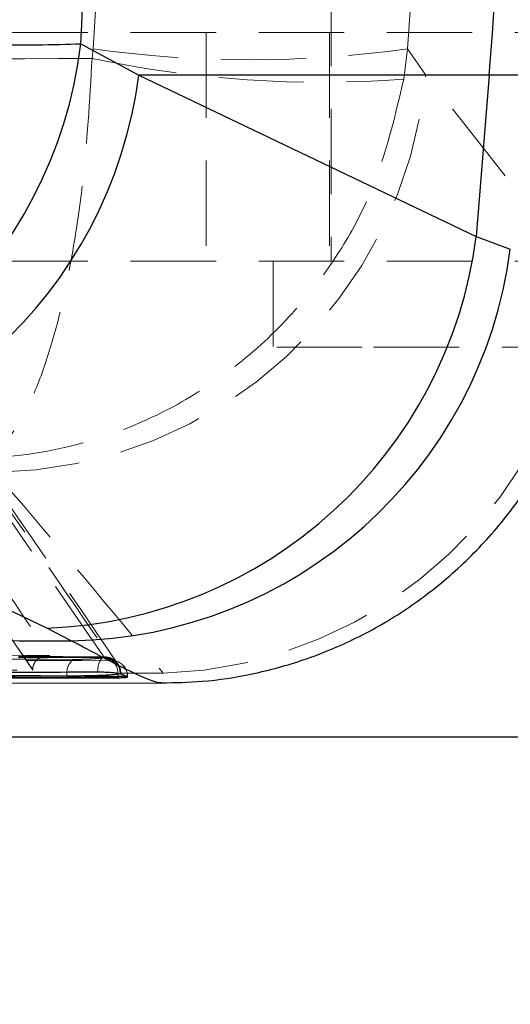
# Model space of a CAD drawing. Header units: millimetres. Extents: x 43 to 401, y 20 to 284.
# Tile 6 of 20: x 189.11 to 196.4, y 47.07 to 61.72. Entities that reach past the tile are written whole.
import ezdxf

# ---------------------------------------------------------------- set-up
doc = ezdxf.new("R2010")
doc.units = ezdxf.units.MM
doc.linetypes.add('HIDDEN', pattern=[1.905, 1.27, -0.635])
doc.layers.add('FORMATO', color=179, linetype='Continuous')
doc.styles.add('SLDTEXTSTYLE0', font='TXT', dxfattribs={"width": 0.75})
doc.dimstyles.new('SLDDIMSTYLE3', dxfattribs={"dimtxt": 3.5, "dimasz": 3.302, "dimexe": 0, "dimexo": 0.0625, "dimgap": 0.875, "dimtad": 1, "dimlfac": 1.25, "dimrnd": 1e-09, "dimzin": 12, "dimdsep": 46, "dimtxsty": 'SLDTEXTSTYLE0', "dimsah": 1, "dimcen": 0.09, "dimadec": 0, "dimazin": 3, "dimtfac": 1, "dimtofl": 0, "dimtmove": 0, "dimatfit": 3, "dimfxl": 0, "dimfrac": 2, "dimtolj": 1, "dimtzin": 12, "dimarcsym": 0})

# ---------------------------------------------------------------- blocks, each defined once
blk = doc.blocks.new('_D_8')
at = {"layer": 'FORMATO'}
for p, q in [((213.113, 87.85), (213.113, 98.436)), ((180.316, 87.85), (214.113, 87.85)), ((213.113, 87.85), (213.113, 43.849)), ((180.316, 43.849), (214.113, 43.849))]:
    blk.add_line(p, q, dxfattribs=at)
for points in [[(213.113, 87.85), (212.605, 84.548), (213.621, 84.548)], [(213.113, 43.849), (213.621, 47.151), (212.605, 47.151)]]:
    blk.add_solid(points, dxfattribs=at)
at = {"layer": 'FORMATO', "insert": (208.601, 93.264), "char_height": 3.5, "attachment_point": 1, "rotation": 90, "style": 'SLDTEXTSTYLE0'}
blk.add_mtext('55', dxfattribs=at)
blk = doc.blocks.new('_D_9')
at = {"layer": 'FORMATO'}
for p, q in [((201.918, 80.65), (201.918, 98.436)), ((186.516, 80.65), (202.918, 80.65)), ((201.918, 80.65), (201.918, 51.049)), ((186.516, 51.049), (202.918, 51.049))]:
    blk.add_line(p, q, dxfattribs=at)
for points in [[(201.918, 80.65), (201.41, 77.348), (202.426, 77.348)], [(201.918, 51.049), (202.426, 54.351), (201.41, 54.351)]]:
    blk.add_solid(points, dxfattribs=at)
at = {"layer": 'FORMATO', "insert": (197.406, 93.264), "char_height": 3.5, "attachment_point": 1, "rotation": 90, "style": 'SLDTEXTSTYLE0'}
blk.add_mtext('37', dxfattribs=at)

msp = doc.modelspace()

# ---------------------------------------------------------------- linework, layer by layer
at = {"color": 7, "linetype": 'HIDDEN', "lineweight": 18}
for p, q in [((193.74097, 73.729441), (193.74097, 58.12944)), ((188.852034, 61.529441), (198.03566, 61.529441)), ((191.881394, 61.529441), (191.881394, 58.12944)), ((193.715969, 61.529441), (193.715969, 58.12944)), ((190.197708, 61.287091), (190.183379, 61.145226)), ((194.871473, 61.287091), (194.818565, 60.837435)), ((195.145914, 60.897189), (194.871473, 61.287091)), ((195.145914, 60.897189), (197.953492, 60.897189)), ((197.507632, 57.900462), (195.145914, 60.897189)), ((188.852034, 58.12944), (197.741744, 58.12944)), ((192.875969, 58.12944), (192.875969, 56.84944)), ((194.201445, 56.84944), (192.875969, 56.84944)), ((197.545066, 56.84944), (194.201445, 56.84944)), ((190.356977, 52.240381), (188.21138, 55.374908)), ((189.30029, 52.040003), (187.237914, 55.068561)), ((190.359767, 52.236458), (190.356977, 52.240381)), ((190.445216, 52.217094), (190.45531, 52.21315)), ((190.510946, 52.200931), (190.447207, 52.226313)), ((189.30029, 52.040003), (189.300336, 52.047285)), ((190.567708, 52.131643), (190.565882, 52.134294)), ((190.573828, 52.122223), (190.567717, 52.131582)), ((189.811733, 51.941543), (189.811733, 51.958051)), ((190.590547, 51.988388), (190.600177, 51.988388)), ((190.600177, 51.988388), (190.600177, 51.985402)), ((190.607312, 52.006757), (190.607071, 52.012178)), ((190.607312, 52.006757), (190.610002, 52.00279)), ((190.610002, 52.00279), (190.608276, 51.996022)), ((191.242757, 51.994117), (190.608276, 51.996022)), ((190.707902, 51.941755), (190.707902, 51.94485)), ((190.707902, 51.94485), (190.711516, 51.94485)), ((191.245565, 51.84987), (191.216917, 51.85092))]:
    msp.add_line(p, q, dxfattribs=at)
at = {"color": 7, "linetype": 'Continuous', "lineweight": 25}
for p, q in [((190.017134, 61.36308), (190.878334, 60.897189)), ((196.089628, 60.897189), (190.878334, 60.897189)), ((190.878334, 60.897189), (195.896023, 58.495943)), ((196.089628, 60.897189), (195.896023, 58.495943)), ((195.896023, 58.495943), (196.402293, 58.306825)), ((189.508493, 52.667701), (184.487799, 55.068635)), ((189.873867, 52.478594), (189.508493, 52.667701)), ((190.566802, 51.94485), (190.566802, 51.929023)), ((190.600177, 51.985402), (190.590547, 51.988388)), ((190.707902, 51.941755), (190.600177, 51.985402)), ((190.70853, 51.93909), (190.707902, 51.941755)), ((176.163447, 51.870599), (191.216998, 51.847304))]:
    msp.add_line(p, q, dxfattribs=at)
at = {"color": 8, "linetype": 'Continuous', "lineweight": 25}
for p, q in [((197.983891, 60.897189), (196.089628, 60.897189)), ((190.707902, 51.94485), (190.566802, 51.94485))]:
    msp.add_line(p, q, dxfattribs=at)
at = {"color": 7, "linetype": 'HIDDEN', "lineweight": 18, "flags": 128}
for points in [[(190.262855, 52.010489), (190.266365, 52.057187), (190.273495, 52.101264), (190.28397, 52.141043), (190.297395, 52.175007), (190.313257, 52.201863), (190.330951, 52.220588), (190.349805, 52.230471), (190.369099, 52.231131)], [(190.369099, 52.231131), (190.415062, 52.225822), (190.445216, 52.217094)], [(190.474415, 52.187853), (190.52065, 52.182562), (190.558044, 52.171166)]]:
    msp.add_lwpolyline(points, dxfattribs=at)
at = {"color": 8, "linetype": 'Continuous', "lineweight": 25, "flags": 128}
msp.add_lwpolyline([(190.564737, 51.993387), (190.56499, 51.990283), (190.566802, 51.94485)], dxfattribs=at)
at = {"color": 7, "linetype": 'Continuous', "lineweight": 25}
for centre, radius, start, end in [((134.457583, 65.865276), 61.831957, 355.39141942, 4.60858058), ((183.374152, 62.168346), 6.691611, 272.1199644, 353.0882923), ((184.244389, 61.753143), 6.688938, 272.0854451, 352.6479558), ((189.261108, 59.35319), 6.690065, 272.119164, 352.638032), ((189.770448, 59.164925), 6.68713, 270.8861313, 352.6274129)]:
    msp.add_arc(centre, radius, start, end, dxfattribs=at)
at = {"color": 7, "linetype": 'HIDDEN', "lineweight": 18}
for centre, radius, start, end in [((192.53459, 78.162734), 17.036677, 262.1160104, 277.8839896), ((193.584065, 77.302202), 16.510982, 258.1139985, 274.2879167), ((188.656734, 61.503604), 6.517453, 270.6646092, 354.6612083), ((191.018021, 58.508252), 6.51801, 271.9759118, 354.6495237), ((190.059062, 52.002778), 0.251341, 127.9396273, 190.2507451), ((190.36544, 51.998381), 0.242149, 27.7930585, 92.0029349), ((190.368114, 51.994408), 0.242194, 34.4983011, 91.9751851), ((190.361378, 51.988388), 0.2436, 67.3190105, 90.1577599), ((190.362075, 51.993989), 0.238168, 358.6524482, 66.9542482), ((190.340646, 52.007514), 0.224536, 356.3927166, 53.4333309), ((190.468295, 51.948964), 0.239642, 359.0162791, 68.0058294), ((190.467921, 51.944849), 0.2436, 0, 68.286797), ((190.368396, 51.994807), 0.241737, 1.8925153, 31.8087267)]:
    msp.add_arc(centre, radius, start, end, dxfattribs=at)
at = {"color": 7, "linetype": 'Continuous', "lineweight": 25}
msp.add_ellipse((156.92845, 65.865276), major_axis=(0, 57.0024), ratio=0.582297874, start_param=4.633324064, end_param=4.792985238, dxfattribs=at)
at = {"color": 7, "linetype": 'HIDDEN', "lineweight": 18}
for ratio in [0.85644206, 0.938700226]:
    msp.add_ellipse((141.536166, 65.865276), major_axis=(0, 57.0024), ratio=ratio, start_param=4.631986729, end_param=4.792233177, dxfattribs=at)
at = {"color": 7, "linetype": 'Continuous', "lineweight": 25}
for points, knots in [([(179.044793, 61.721702), (179.205118, 61.712292), (179.786654, 61.678162), (180.842638, 61.621613), (182.202601, 61.555622), (183.560408, 61.496277), (184.936743, 61.442461), (186.258334, 61.398093), (187.476435, 61.365842), (188.517361, 61.34816), (189.396766, 61.344881), (189.810344, 61.357013), (190.017134, 61.36308)], [0, 0, 0, 0, 0.039752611, 0.144191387, 0.248630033, 0.351138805, 0.453648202, 0.569709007, 0.676652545, 0.783596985, 0.891798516, 1, 1, 1, 1]), ([(191.21684, 51.852995), (191.418301, 51.856447), (191.869465, 51.864178), (192.582838, 51.976225), (193.353378, 52.185665), (194.124683, 52.506685), (194.867507, 52.936224), (195.557845, 53.469441), (196.176498, 54.096779), (196.725018, 54.830253), (197.174831, 55.651931), (197.492637, 56.535263), (197.662992, 57.248449), (197.687194, 57.664245), (197.69398, 57.780828)], [0, 0, 0, 0, 0.062790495, 0.140616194, 0.223856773, 0.310610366, 0.39953608, 0.489801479, 0.58089471, 0.672490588, 0.773639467, 0.870661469, 0.963735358, 1, 1, 1, 1]), ([(174.72042, 52.506303), (177.01732, 52.501865), (182.069484, 52.492102), (187.119677, 52.483361), (189.873867, 52.478594)], [0, 0, 0, 0, 0.454636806, 1, 1, 1, 1]), ([(190.262855, 52.010489), (190.117066, 52.010041), (189.3776, 52.007766), (186.263386, 51.998484), (181.675636, 51.986137), (177.681553, 51.977701), (176.062207, 51.974281)], [0, 0, 0, 0, 0.030799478, 0.156219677, 0.657900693, 1, 1, 1, 1]), ([(176.367579, 51.923644), (178.80974, 51.926289), (183.542825, 51.931416), (188.275888, 51.940468), (190.566802, 51.94485)], [0, 0, 0, 0, 0.515976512, 1, 1, 1, 1]), ([(176.367579, 51.911967), (177.58866, 51.912851), (180.030823, 51.91462), (184.763896, 51.919711), (188.275888, 51.925347), (190.566802, 51.929023)], [0, 0, 0, 0, 0.257988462, 0.515977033, 1, 1, 1, 1]), ([(190.590547, 51.988388), (190.578762, 51.990715), (190.555191, 51.995368), (190.491025, 52.001889), (190.414306, 52.006992), (190.333971, 52.010119), (190.285441, 52.010372), (190.262855, 52.010489)], [0, 0, 0, 0, 0.20531343, 0.410633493, 0.615953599, 0.821272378, 1, 1, 1, 1]), ([(190.566802, 51.929023), (190.590604, 51.929244), (190.638207, 51.929685), (190.689309, 51.932465), (190.702466, 51.935415), (190.709048, 51.936891)], [0, 0, 0, 0, 0.333243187, 0.666453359, 1, 1, 1, 1])]:
    msp.add_open_spline(points, degree=3, knots=knots, dxfattribs=at)
at = {"color": 7, "linetype": 'HIDDEN', "lineweight": 18}
for points, knots in [([(190.183379, 61.145226), (187.499492, 61.1288), (182.127905, 61.095925), (176.756412, 61.052128), (174.068758, 61.030214)], [0, 0, 0, 0, 0.4996449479, 1, 1, 1, 1]), ([(190.183379, 61.145226), (190.146747, 60.518307), (190.091209, 59.567815), (189.926187, 58.420261), (189.762763, 57.559745), (189.552393, 56.760741), (189.27582, 56.011521), (188.939557, 55.435058), (188.681716, 55.237298), (188.549083, 55.197091), (188.547848, 55.196717)], [0, 0, 0, 0, 0.202820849, 0.307502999, 0.412197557, 0.540142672, 0.668112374, 0.829114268, 0.998408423, 1, 1, 1, 1]), ([(194.818565, 60.837435), (194.672645, 60.217776), (194.45141, 59.278289), (193.81269, 58.162201), (193.183187, 57.332636), (192.376228, 56.573251), (191.318618, 55.875898), (190.036565, 55.362235), (189.055943, 55.212456), (188.552537, 55.196862), (188.547848, 55.196717)], [0, 0, 0, 0, 0.20282101, 0.307503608, 0.412198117, 0.540143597, 0.668113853, 0.829115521, 0.998408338, 1, 1, 1, 1]), ([(187.479767, 55.313099), (187.82267, 54.813515), (188.516205, 53.803087), (189.207794, 52.777344), (189.557442, 52.258756)], [0, 0, 0, 0, 0.494427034, 1, 1, 1, 1]), ([(190.56472, 52.129614), (189.958996, 53.028829), (189.243816, 54.090535), (188.522012, 55.110574), (188.411543, 55.266687)], [0, 0, 0, 0, 0.846953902, 1, 1, 1, 1]), ([(188.455844, 55.13494), (188.464516, 55.122575), (188.50788, 55.060748), (188.68996, 54.800652), (189.400031, 53.780517), (190.072713, 52.792199), (190.607312, 52.006757)], [0, 0, 0, 0, 0.012056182, 0.060281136, 0.253180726, 1, 1, 1, 1]), ([(189.300336, 52.047285), (189.300301, 52.047336), (188.954939, 52.555511), (188.27183, 53.570575), (187.582331, 54.570674), (187.237914, 55.07024)], [0, 0, 0, 0, 0.000050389, 0.500508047, 1, 1, 1, 1]), ([(188.732332, 54.986589), (188.775967, 54.936484), (189.634147, 53.951086), (190.459434, 52.947077), (191.242757, 51.994117)], [0, 0, 0, 0, 0.0508467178, 1, 1, 1, 1]), ([(189.557442, 52.258756), (187.598349, 52.270853), (183.755031, 52.294586), (179.911672, 52.320599), (178.027426, 52.333353)], [0, 0, 0, 0, 0.509739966, 1, 1, 1, 1]), ([(190.360707, 52.232183), (189.720715, 52.230369), (184.987306, 52.216955), (180.25388, 52.208624), (176.160448, 52.201419)], [0, 0, 0, 0, 0.135207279, 1, 1, 1, 1]), ([(176.167024, 52.199975), (178.55076, 52.204281), (182.577177, 52.211552), (187.311195, 52.222945), (189.661482, 52.229237), (190.369099, 52.231131)], [0, 0, 0, 0, 0.5035308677, 0.8505244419, 1, 1, 1, 1]), ([(190.474415, 52.187853), (188.089744, 52.183406), (184.061805, 52.175893), (179.328203, 52.169879), (176.979284, 52.1676), (176.273645, 52.166916)], [0, 0, 0, 0, 0.50377811, 0.850929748, 1, 1, 1, 1]), ([(190.356977, 52.240381), (188.734908, 52.245361), (184.376508, 52.258742), (180.020035, 52.274059), (177.284914, 52.283675)], [0, 0, 0, 0, 0.372170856, 1, 1, 1, 1]), ([(177.453355, 52.274314), (179.528557, 52.261196), (183.678964, 52.23496), (187.829341, 52.21232), (189.90453, 52.201001)], [0, 0, 0, 0, 0.49999976, 1, 1, 1, 1]), ([(189.300336, 52.047285), (189.30146, 52.062738), (189.304007, 52.09773), (189.325313, 52.151507), (189.372979, 52.212382), (189.453471, 52.255076), (189.521071, 52.26187), (189.556879, 52.258804), (189.557442, 52.258756)], [0, 0, 0, 0, 0.084209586, 0.190688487, 0.358774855, 0.662844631, 0.994696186, 1, 1, 1, 1]), ([(189.90453, 52.201001), (189.940795, 52.201097), (190.011966, 52.201285), (190.124818, 52.205056), (190.225434, 52.21096), (190.304185, 52.218756), (190.355024, 52.227693), (190.358186, 52.233536), (190.359767, 52.236458)], [0, 0, 0, 0, 0.171947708, 0.337450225, 0.503113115, 0.668815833, 0.834367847, 1, 1, 1, 1]), ([(190.369099, 52.231131), (190.382874, 52.225369), (190.419984, 52.209845), (190.453401, 52.196343), (190.474415, 52.187853)], [0, 0, 0, 0, 0.371187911, 1, 1, 1, 1]), ([(189.811733, 51.958051), (187.736766, 51.969419), (183.586833, 51.992155), (179.436873, 52.018503), (177.361894, 52.031677)], [0, 0, 0, 0, 0.500000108, 1, 1, 1, 1]), ([(178.275451, 52.112835), (178.353514, 52.112288), (179.025213, 52.107585), (182.071413, 52.086509), (185.668307, 52.062766), (188.671552, 52.043943), (189.30029, 52.040003)], [0, 0, 0, 0, 0.021241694, 0.182775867, 0.828911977, 1, 1, 1, 1]), ([(190.607106, 52.000276), (190.606843, 52.019995), (190.606265, 52.063303), (190.584579, 52.100839), (190.572767, 52.121284)], [0, 0, 0, 0, 0.455330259, 1, 1, 1, 1]), ([(189.811733, 51.941543), (187.736767, 51.952314), (183.586834, 51.973855), (179.436874, 51.999001), (177.361894, 52.011574)], [0, 0, 0, 0, 0.500000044, 1, 1, 1, 1]), ([(190.567396, 51.982), (190.564405, 51.981387), (190.536166, 51.975601), (190.457369, 51.965128), (190.299809, 51.95317), (190.113436, 51.945045), (189.943559, 51.941469), (189.847761, 51.941523), (189.811733, 51.941543)], [0, 0, 0, 0, 0.025175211, 0.237667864, 0.449919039, 0.661599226, 0.872732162, 1, 1, 1, 1]), ([(190.567396, 51.982), (190.547972, 51.980008), (190.499983, 51.975086), (190.37312, 51.968075), (190.197809, 51.962135), (189.999793, 51.958337), (189.875196, 51.958147), (189.811733, 51.958051)], [0, 0, 0, 0, 0.144396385, 0.356731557, 0.568787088, 0.780364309, 1, 1, 1, 1]), ([(190.608276, 51.996022), (190.604874, 51.993838), (190.597551, 51.989137), (190.577912, 51.984489), (190.567396, 51.982)], [0, 0, 0, 0, 0.464567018, 1, 1, 1, 1]), ([(190.707902, 51.94485), (190.686397, 51.953391), (190.652195, 51.966974), (190.614259, 51.982591), (190.600177, 51.988388)], [0, 0, 0, 0, 0.6288024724, 1, 1, 1, 1])]:
    msp.add_open_spline(points, degree=3, knots=knots, dxfattribs=at)
at = {"color": 8, "linetype": 'Continuous', "lineweight": 25}
msp.add_open_spline([(191.216917, 51.85092), (191.207372, 51.850413), (191.157374, 51.847757), (190.809618, 51.981224), (190.188159, 52.311542), (189.873867, 52.478594)], degree=3, knots=[0, 0, 0, 0, 0.10444827, 0.547089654, 1, 1, 1, 1], dxfattribs=at)

# ---------------------------------------------------------------- dimensions: what is measured, and where the dimension line sits
at = {"layer": 'FORMATO'}
for base, p1, p2, picture, middle in [((213.113094, 43.849231), (179.315969, 87.84965), (179.315969, 43.849231), '_D_8', (213.113094, 95.84965)), ((201.918185, 51.049231), (185.515969, 80.64965), (185.515969, 51.049231), '_D_9', (201.918185, 95.84965))]:
    dim = msp.add_linear_dim(base=base, p1=p1, p2=p2, angle=90, dimstyle='SLDDIMSTYLE3', dxfattribs=at)
    dim.commit()
    dim.dimension.update_dxf_attribs({"geometry": picture, "text_midpoint": middle, "dimtype": 160})

doc.saveas('drawing.dxf')
